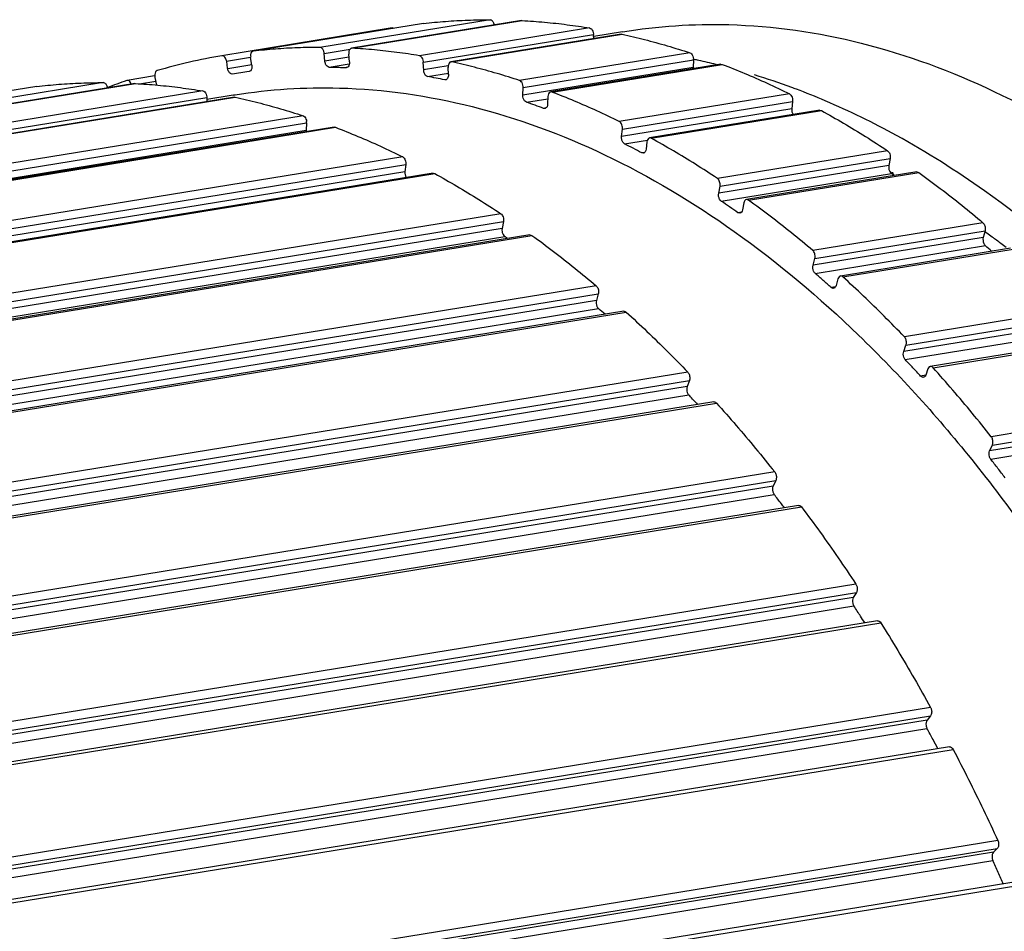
# Model space of a CAD drawing. Header units: millimetres. Extents: x -228268 to 1513407, y -439898 to -137408.
# Tile 42 of 125: x 198084 to 198859, y -288396 to -287678. Entities that reach past the tile are written whole.
import ezdxf

# ---------------------------------------------------------------- set-up
doc = ezdxf.new("R2010")
doc.units = ezdxf.units.MM

msp = doc.modelspace()

# ---------------------------------------------------------------- linework, layer by layer
at = {"color": 7, "lineweight": 25}
for p, q in [((198454.4453206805, -287678.3790172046), (198320.5491597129, -287700.1877791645)), ((198479.3085961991, -287679.0867035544), (198345.412435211, -287700.8954655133)), ((198345.7961802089, -287700.8751581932), (198479.6923411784, -287679.0663962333)), ((198479.2548922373, -287679.1086943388), (198479.646349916, -287679.0630414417)), ((198377.4117879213, -287684.9035212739), (198243.5156269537, -287706.7122832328)), ((198402.12555694, -287681.3657106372), (198268.147644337, -287703.1858278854)), ((198532.808641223, -287684.9237072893), (198398.9124802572, -287706.7324692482)), ((198402.0379211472, -287681.3829533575), (198402.12555694, -287681.3657106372)), ((198558.6983369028, -287687.8578066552), (198536.1826379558, -287691.5251225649)), ((198402.0043737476, -287711.9160827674), (198535.900534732, -287690.1073208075)), ((198557.6079955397, -287689.809569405), (198423.7118345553, -287711.6183313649)), ((198424.4016167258, -287711.6399349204), (198558.2977776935, -287689.8311729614)), ((198535.9793573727, -287693.3324024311), (198535.900534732, -287690.1073208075)), ((198557.5823956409, -287689.8263120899), (198558.2977776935, -287689.8311729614)), ((198268.2293959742, -287703.1744725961), (198268.1417681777, -287703.1916874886)), ((198323.9183200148, -287704.9118360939), (198344.2738693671, -287701.5963613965)), ((198345.7501901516, -287700.8718035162), (198345.358771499, -287700.9173632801)), ((198243.5170436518, -287706.7130290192), (198243.5011030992, -287706.7147112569)), ((198247.1106169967, -287710.9274538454), (198265.9553171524, -287707.8580635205)), ((198247.8791365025, -287716.6362188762), (198247.2810312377, -287711.2684788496)), ((198266.9987279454, -287714.2641447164), (198266.0583228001, -287708.2147966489)), ((198324.4651792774, -287710.9836523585), (198323.9183200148, -287704.9118360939)), ((198343.2268323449, -287707.9277886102), (198324.4651792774, -287710.9836523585)), ((198343.8103524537, -287711.5103440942), (198343.2634934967, -287705.4385314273)), ((198611.6286605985, -287704.4683144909), (198477.732499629, -287726.2770764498)), ((198480.5132508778, -287731.8634538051), (198614.4094118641, -287710.0546918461)), ((198614.4094118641, -287710.0546918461), (198614.1555817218, -287715.972345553)), ((198266.9204457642, -287713.9033880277), (198248.0510226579, -287716.9768051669)), ((198327.8118374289, -287715.7075665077), (198343.6839819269, -287713.1223406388)), ((198341.7505069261, -287716.0014656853), (198341.3002532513, -287716.0748021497)), ((198341.7522532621, -287716.0121874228), (198341.4035393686, -287716.0435328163)), ((198402.2961370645, -287718.2896625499), (198401.9052382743, -287711.9133836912)), ((198421.3939055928, -287714.8097028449), (198402.151695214, -287717.9438389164)), ((198421.6823864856, -287721.7041122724), (198421.5350651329, -287715.6763600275)), ((198424.4016167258, -287711.6399349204), (198423.6862964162, -287711.6349558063)), ((198614.1555817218, -287715.972345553), (198480.2594207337, -287737.781107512)), ((198636.0841385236, -287713.4281814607), (198502.187977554, -287735.2369434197)), ((198503.1844876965, -287735.3508615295), (198637.080648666, -287713.5420995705)), ((198636.0623881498, -287713.4392253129), (198637.080648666, -287713.5420995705)), ((198168.9408611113, -287726.1723521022), (198168.6124652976, -287726.2417551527)), ((198190.5480822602, -287722.6403240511), (198168.9185555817, -287726.1633018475)), ((198178.7037246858, -287728.873999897), (198191.5677537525, -287726.7787303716)), ((198190.7654292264, -287723.9747384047), (198192.0890772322, -287729.9353429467)), ((198264.9132665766, -287719.289494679), (198264.849809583, -287719.3017766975)), ((198405.2208393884, -287723.1235378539), (198421.6417707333, -287720.4489265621)), ((198419.5129323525, -287725.6355544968), (198418.8386076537, -287725.7453872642)), ((198419.5308350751, -287725.7454693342), (198418.8386076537, -287725.7453872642)), ((198097.8161001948, -287730.9310787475), (197289.3550354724, -287862.6097789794)), ((198150.135863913, -287727.9443852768), (197341.7565508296, -287859.6117302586)), ((198174.9991394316, -287728.6520716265), (197366.6198263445, -287860.3194165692)), ((197367.0035713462, -287860.2991092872), (198175.3828844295, -287728.6317643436)), ((198228.4991844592, -287734.4890753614), (197420.1198713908, -287866.1564203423)), ((198097.728464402, -287730.9483214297), (198097.8161001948, -287730.9310787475)), ((198174.9454354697, -287728.6740624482), (198175.3368931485, -287728.628409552)), ((198480.2594207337, -287737.781107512), (198480.5132508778, -287731.8634538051)), ((197423.2117648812, -287871.3400338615), (198231.5910779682, -287739.6726889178)), ((198253.2985387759, -287739.3749375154), (197444.9192256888, -287871.042282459)), ((197445.6090078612, -287871.0638860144), (198253.988320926, -287739.3965410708)), ((198252.3879412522, -287737.7490840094), (198231.7271842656, -287741.1142703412)), ((198252.3595282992, -287737.7586039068), (198253.174673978, -287737.6268409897)), ((198253.174673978, -287737.6268409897), (198253.8501778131, -287737.5188404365)), ((198253.2729388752, -287739.3916801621), (198253.988320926, -287739.3965410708)), ((198483.0174247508, -287743.3598413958), (198499.938800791, -287740.6037186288)), ((198500.0154777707, -287738.8161145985), (198499.7616477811, -287744.7337642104)), ((198503.1844876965, -287735.3508615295), (198502.1662985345, -287735.2478859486)), ((198690.0418099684, -287736.7987038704), (198556.1456490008, -287758.6074658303)), ((198497.5703535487, -287748.0520292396), (198496.6153463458, -287748.2075790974)), ((198497.6110184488, -287748.3016937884), (198496.6153463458, -287748.2075790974)), ((198691.8287522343, -287748.4693550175), (198557.9325912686, -287770.2781169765)), ((198558.5847915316, -287764.5354014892), (198692.4809524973, -287742.7266395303)), ((198713.8772239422, -287749.6837691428), (198579.9810629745, -287771.4925311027)), ((198581.281631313, -287771.7481560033), (198715.1777923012, -287749.9393940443)), ((198692.4809524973, -287742.7266395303), (198691.8287522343, -287748.4693550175)), ((198713.8659486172, -287749.6880762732), (198715.1777923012, -287749.9393940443)), ((198307.3192038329, -287754.0336826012), (197498.9398907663, -287885.7010275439)), ((198309.8461249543, -287765.5377136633), (197501.4668118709, -287897.205058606)), ((197501.7206420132, -287891.2874048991), (198310.0999550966, -287759.6200599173)), ((198331.7746817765, -287762.9935495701), (197523.3953686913, -287894.6608945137)), ((197524.3918788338, -287894.7748126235), (198332.7711919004, -287763.1074676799)), ((198310.0999550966, -287759.6200599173), (198309.8461249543, -287765.5377136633)), ((198331.7529313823, -287763.0045934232), (198332.7711919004, -287763.1074676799)), ((198557.9325912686, -287770.2781169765), (198558.5847915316, -287764.5354014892)), ((198560.3492378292, -287776.194764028), (198578.2739364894, -287773.2752218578)), ((198581.281631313, -287771.7481560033), (198579.9698467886, -287771.4967820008)), ((198577.8448833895, -287774.6042710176), (198577.1926836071, -287780.346982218)), ((198385.7323532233, -287786.3640719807), (197577.3530401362, -287918.0314169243)), ((198575.9437489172, -287782.8625778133), (198573.7783310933, -287783.215277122)), ((198575.0682933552, -287783.4541636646), (198573.7783310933, -287783.215277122)), ((198767.1889783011, -287781.5606567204), (198633.2928173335, -287803.3694186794)), ((198635.3636273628, -287809.5739649), (198769.259788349, -287787.7652029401)), ((198769.259788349, -287787.7652029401), (198768.2163642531, -287793.2700612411)), ((197579.7921826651, -287923.9593525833), (198388.1714957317, -287792.2920076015)), ((198388.1714957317, -287792.2920076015), (198387.5192954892, -287798.0347230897)), ((198768.2163642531, -287793.2700612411), (198634.3202032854, -287815.0788232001)), ((198387.5192954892, -287798.0347230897), (197579.1399824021, -287929.7020680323)), ((198409.5677671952, -287799.2491372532), (197601.1884541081, -287930.9164821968)), ((197602.4890224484, -287931.1721070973), (198410.8683355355, -287799.5047621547)), ((198409.5564918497, -287799.2534443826), (198410.8683355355, -287799.5047621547)), ((198636.3690151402, -287821.2685593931), (198770.2651761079, -287799.4597974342)), ((198790.1349342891, -287798.1791084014), (198656.2387733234, -287819.9878703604)), ((198657.8373987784, -287820.4330417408), (198791.7335597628, -287798.6242797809)), ((198790.1370777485, -287798.1788915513), (198791.7335597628, -287798.6242797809)), ((198634.3202032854, -287815.0788232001), (198635.3636273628, -287809.5739649)), ((198654.1705665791, -287822.6487264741), (198653.1271433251, -287828.1535803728)), ((198657.8373987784, -287820.4330417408), (198656.2409460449, -287819.9876577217)), ((198462.8795215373, -287831.1260247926), (197654.5002084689, -287962.7933697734)), ((198652.3804609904, -287829.9128577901), (198649.4821480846, -287830.3849296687)), ((198651.0572844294, -287830.8145825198), (198649.4821480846, -287830.3849296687)), ((198463.9069075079, -287842.8354293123), (197655.5275944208, -287974.5027742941)), ((197656.5710184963, -287968.997915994), (198464.9503315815, -287837.3305710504)), ((198464.9503315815, -287837.3305710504), (198463.9069075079, -287842.8354293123)), ((198842.2249249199, -287838.263751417), (198708.3287639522, -287860.0725134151)), ((197657.5764062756, -287980.6925104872), (198465.9557193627, -287849.0251655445)), ((198485.8254775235, -287847.7444764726), (197677.4461644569, -287979.4118214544)), ((197679.0447899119, -287979.8569928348), (198487.424102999, -287848.1896478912)), ((198485.8276209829, -287847.7442596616), (198487.424102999, -287848.1896478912)), ((198842.4814991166, -287849.8836183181), (198708.585338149, -287871.6923803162)), ((198710.0085532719, -287866.4856919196), (198843.9047142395, -287844.6769299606)), ((198843.9047142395, -287844.6769299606), (198842.4814991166, -287849.8836183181)), ((198710.2438680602, -287878.087389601), (198844.1400290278, -287856.2786276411)), ((198864.0217739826, -287858.3828738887), (198730.1256130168, -287880.1916358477)), ((198732.0130289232, -287880.8721167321), (198865.9091899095, -287859.0633547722)), ((198708.585338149, -287871.6923803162), (198710.0085532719, -287866.4856919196)), ((198537.9154681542, -287887.8291195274), (197729.5361550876, -288019.4964644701)), ((198726.1674052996, -287888.6671189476), (198722.8973704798, -287889.19973624)), ((198728.1562870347, -287882.4230956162), (198726.7330730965, -287887.6297796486)), ((197731.2159443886, -288025.9096430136), (198539.5952574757, -287894.2422980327)), ((198539.5952574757, -287894.2422980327), (198538.1720423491, -287899.4489864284)), ((198538.1720423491, -287899.4489864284), (197729.7927292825, -288031.1163313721)), ((197731.4512591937, -288037.5113406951), (198539.8305722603, -287905.8439957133)), ((198559.7123172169, -287907.9482419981), (197751.3330041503, -288039.6155869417)), ((197753.2204200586, -288040.2960678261), (198561.5997331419, -287908.6287228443)), ((198914.327540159, -287906.2867368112), (198780.4313791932, -287928.0954987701)), ((198781.7017436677, -287934.6470454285), (198915.5979046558, -287912.8382834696)), ((198913.810492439, -287917.6897563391), (198779.9143314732, -287939.498518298)), ((198781.1644082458, -287946.0287356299), (198915.0605692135, -287924.2199736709)), ((198779.9143314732, -287939.498518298), (198781.7017436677, -287934.6470454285)), ((198934.7282232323, -287929.6354602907), (198800.8320622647, -287951.4442222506)), ((198802.9958379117, -287952.4031974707), (198936.8919988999, -287930.5944355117)), ((198610.018083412, -287955.8521048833), (197801.6387703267, -288087.519449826)), ((198797.242491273, -287958.3600756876), (198793.2196457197, -287959.0153094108)), ((198798.9914415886, -287953.2724777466), (198797.2040309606, -287958.1239463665)), ((197802.9091348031, -288094.0709965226), (198611.2884478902, -287962.4036515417)), ((198611.2884478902, -287962.4036515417), (198609.5010356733, -287967.2551244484)), ((198609.5010356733, -287967.2551244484), (197801.1217226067, -288098.9224693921)), ((197802.3717993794, -288105.4526867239), (198610.7511124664, -287973.785341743)), ((198630.4187664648, -287979.200828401), (197822.0394534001, -288110.8681733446)), ((197824.2032290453, -288111.8271485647), (198632.5825421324, -287980.1598035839)), ((198616.7932973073, -287980.2390926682), (198617.7440574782, -287981.2646795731)), ((198982.7068526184, -287984.8843384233), (198848.810691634, -288006.6931003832)), ((198981.4218488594, -287995.9455769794), (198847.5256878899, -288017.7543389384)), ((198849.6577129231, -288013.3112350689), (198983.5538738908, -287991.50247311)), ((198848.3536154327, -288024.3482178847), (198982.2497764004, -288002.5394559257)), ((198847.5256878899, -288017.7543389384), (198849.6577129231, -288013.3112350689)), ((198678.3973958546, -288034.4497064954), (197870.0180827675, -288166.1170514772)), ((197870.8651040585, -288172.7351861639), (198679.244417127, -288041.0678411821)), ((198679.244417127, -288041.0678411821), (198677.1123921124, -288045.5109450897)), ((198677.1123921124, -288045.5109450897), (197868.7330790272, -288177.1782900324)), ((197869.5610065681, -288183.7721689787), (198677.9403196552, -288052.104824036)), ((198697.1701505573, -288060.7215771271), (197888.7908374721, -288192.3889220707)), ((197891.2155142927, -288193.6665252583), (198699.5948273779, -288061.9991803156)), ((198742.3042274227, -288122.7607923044), (197933.9249143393, -288254.4281372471)), ((197934.3393122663, -288261.0403503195), (198742.7186253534, -288129.3730053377)), ((198742.7186253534, -288129.3730053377), (198740.2653474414, -288133.3590612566)), ((198740.2653474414, -288133.3590612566), (197931.8860343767, -288265.0264062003)), ((197932.2827417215, -288271.6117028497), (198740.6620548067, -288139.9443578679)), ((198759.2351273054, -288151.6173295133), (197950.8558142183, -288283.2846744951)), ((197953.5230751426, -288284.917548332), (198761.902388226, -288153.2502033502)), ((198801.0384014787, -288219.8178072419), (197992.6590883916, -288351.4851521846)), ((198798.2679847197, -288229.8369905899), (197989.8886716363, -288361.5043355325)), ((197992.6363227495, -288358.018998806), (198801.0156358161, -288226.3516538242)), ((198801.0156358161, -288226.3516538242), (198798.2679847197, -288229.8369905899)), ((197989.8498124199, -288368.0088999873), (198798.2291254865, -288236.3415550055)), ((198815.9336998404, -288250.8922123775), (198007.5543867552, -288382.5595573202)), ((198010.4432569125, -288384.5804520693), (198818.8225699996, -288252.9131071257)), ((198045.1174212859, -288462.6086129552), (198853.4967343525, -288330.9412680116)), ((198853.9564141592, -288324.5573740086), (198045.5771010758, -288456.2247189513)), ((198853.4967343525, -288330.9412680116), (198850.4848149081, -288333.8877007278)), ((198850.4848149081, -288333.8877007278), (198042.1055018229, -288465.5550456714)), ((198041.6315017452, -288471.9076125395), (198850.0108148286, -288340.2402675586)), ((198866.6446667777, -288357.4585490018), (198058.2653537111, -288489.1258939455)), ((198061.352430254, -288491.5633085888), (198869.7317433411, -288359.8959636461))]:
    msp.add_line(p, q, dxfattribs=at)
for centre, radius, start, end in [((198320.3891361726, -288154.6600365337), 454.4966114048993, 99.7396813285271, 106.3362536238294), ((198607.0971274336, -287709.7511725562), 7.318580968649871, 357.6231236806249, 5.176995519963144), ((198514.7290147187, -288199.4092757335), 499.8598287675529, 78.007900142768, 78.4103415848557), ((198513.7228653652, -288204.0666394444), 504.62460615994, 76.40936301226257, 78.00602684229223), ((198428.0254619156, -287715.8408614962), 6.603933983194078, 158.475799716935, 181.4605197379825), ((198621.4007332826, -287716.2767424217), 7.251543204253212, 177.5941974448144, 185.6361494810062), ((198324.6586704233, -288168.066834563), 468.5721064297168, 109.4524812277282, 111.4581933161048), ((198321.4738685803, -288161.9078127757), 446.2133612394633, 98.14738815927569, 99.00418510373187), ((198321.5065143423, -288162.1357823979), 446.4436565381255, 97.29088040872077, 98.14738923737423), ((198317.8210139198, -288213.6574042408), 498.2591720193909, 79.10129166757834, 79.89746015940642), ((198316.9689280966, -288218.1006743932), 502.783408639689, 78.31028833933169, 79.10167771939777), ((198501.5580797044, -288246.5533743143), 548.8323201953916, 69.70939480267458, 72.9381910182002), ((198473.200966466, -287731.5599345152), 7.318580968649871, 357.6231236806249, 5.176995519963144), ((198495.8305221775, -288262.4478960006), 565.7267505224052, 69.33256662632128, 69.72355278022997), ((198490.8174998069, -288275.4999314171), 579.7081371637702, 66.91678229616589, 69.32428592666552), ((198473.8887897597, -288314.2881592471), 622.0281464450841, 61.1306737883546, 66.88309485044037), ((198301.3612754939, -288274.3296233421), 561.1843408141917, 70.37756335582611, 71.11308262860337), ((198299.1229956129, -288280.621731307), 567.8627051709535, 69.64829617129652, 70.3780401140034), ((198317.0912765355, -287765.8421104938), 7.251543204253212, 177.5941974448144, 185.6361494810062), ((198302.7876706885, -287759.3165406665), 7.318580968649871, 357.6231236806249, 5.176995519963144), ((198266.6261680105, -288354.3313429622), 648.4713900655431, 62.39913207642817, 63.06709195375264), ((198262.567850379, -288362.1062175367), 657.2417184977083, 61.73762425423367, 62.39962943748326), ((198344.9171937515, -288425.1870831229), 756.6079183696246, 55.58139590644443, 55.79347625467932), ((198460.8344581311, -288361.86144854), 642.7372896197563, 61.05944323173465, 61.18440420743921), ((198209.7305886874, -288448.8863459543), 758.8968511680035, 55.19165464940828, 55.79314254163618), ((198203.6310117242, -288457.6708200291), 769.5913299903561, 54.59622182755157, 55.19212466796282), ((198040.6077365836, -288474.7524517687), 756.6079190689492, 55.58139590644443, 55.79347625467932), ((198399.2154490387, -288458.1311368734), 757.1106280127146, 53.89792095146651, 54.03016147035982), ((198396.6187737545, -288461.6858972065), 761.5127901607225, 53.49635665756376, 53.89765968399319), ((198391.4336515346, -288468.6823248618), 770.2211457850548, 52.86856326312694, 53.49591747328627), ((198261.4266137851, -288532.5309303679), 892.6769793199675, 48.80883700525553, 49.25126638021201), ((198386.1024108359, -288475.7336028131), 779.0609767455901, 52.48412088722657, 52.86901384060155), ((198127.1094960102, -288554.824205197), 893.3188152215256, 48.71017458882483, 49.25109648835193), ((198120.0926999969, -288562.8015239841), 903.9429798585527, 48.17262284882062, 48.70964765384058), ((197957.1171570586, -288582.0962984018), 892.6769792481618, 48.80883700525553, 49.25126638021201), ((198027.1116179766, -288658.0490962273), 1037.096235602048, 42.86935468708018, 43.35777531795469), ((198017.2344532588, -288667.2265744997), 1050.578985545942, 42.38547802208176, 42.86971012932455), ((197855.6075645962, -288686.8268989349), 1038.590415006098, 42.86970608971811, 43.35742400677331), ((197907.1356067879, -288760.2286620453), 1194.743221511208, 37.57522294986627, 38.01966375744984), ((197895.9928235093, -288768.8099089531), 1208.807341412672, 37.13453115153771, 37.57551696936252), ((197735.4883850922, -288788.9423103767), 1196.304785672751, 37.57551313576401, 38.01937366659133), ((197727.7285967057, -288794.9178540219), 1206.098732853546, 37.38942065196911, 37.57570076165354), ((197604.3478918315, -288881.8342624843), 1357.059511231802, 32.73209204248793, 33.14017984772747), ((197595.3388671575, -288887.627981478), 1367.77070541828, 32.4741533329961, 32.73219419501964), ((197470.5838083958, -288961.1396836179), 1512.605177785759, 28.25172175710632, 28.63134151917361), ((197459.7668123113, -288966.949062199), 1524.883463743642, 27.9442264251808, 28.25161528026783), ((197340.6451772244, -289025.3368885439), 1657.571155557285, 24.05622892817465, 24.41454958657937), ((197327.1728053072, -289031.326849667), 1672.315110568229, 23.69948914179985, 24.05547272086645)]:
    msp.add_arc(centre, radius, start, end, dxfattribs=at)
for points, start_tangent, end_tangent in [([(198402.12555694, -287681.3657106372), (198419.4822730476, -287679.7054085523), (198436.9254554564, -287678.7096578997), (198454.4909305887, -287678.3781564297)], (0.9934418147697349, 0.1143387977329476), (0.9999999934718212, -0.0001142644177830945)), ([(198454.4909305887, -287678.3781564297), (198456.0063848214, -287679.0460985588), (198457.2126909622, -287680.7619860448), (198457.7517124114, -287682.5981150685)], (0.9999999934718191, -0.0001142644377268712), (0.1567893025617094, -0.9876320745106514)), ([(198479.646349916, -287679.0630414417), (198497.3580442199, -287680.3550043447), (198515.0667883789, -287682.3078064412), (198532.808641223, -287684.9237072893)], (0.9985340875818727, -0.05412648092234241), (0.9865035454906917, -0.1637398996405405)), ([(198377.413051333, -287684.9033273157), (198378.6075326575, -287685.112148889)], (0.9873314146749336, 0.1586716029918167), (0.9028980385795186, -0.4298547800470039)), ([(198532.808641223, -287684.9237072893), (198534.2210641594, -287685.7115655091), (198535.3237034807, -287687.4021586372), (198535.8727070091, -287689.6222835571)], (0.986503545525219, -0.1637398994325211), (0.08970210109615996, -0.9959686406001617)), ([(198558.6699239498, -287687.8673265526), (198642.3309503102, -287682.2805058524), (198746.5604184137, -287696.8899848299), (198850.7740617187, -287734.7937128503), (198952.834153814, -287795.1915190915), (199050.6453428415, -287876.8026217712), (199142.3575054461, -287978.0812602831), (199226.0981882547, -288097.0136843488), (199300.1518293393, -288231.2278005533), (199362.8503164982, -288377.6594487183), (199413.2026185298, -288534.1043754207), (199449.986247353, -288697.1373534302), (199472.3508961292, -288863.1261679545)], (0.9870358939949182, 0.1604996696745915), (0.08970210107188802, -0.9959686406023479)), ([(198535.8727070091, -287689.6222835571), (198535.8948173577, -287689.9460667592), (198535.8924582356, -287690.1099708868)], (0.08970210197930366, -0.9959686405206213), (-0.05864285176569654, -0.9982790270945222)), ([(198558.2977776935, -287689.8311729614), (198576.0789184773, -287694.0545729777), (198593.8592036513, -287698.9345325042), (198611.6286605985, -287704.4683144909)], (0.9768390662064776, -0.2139753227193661), (0.9496501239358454, -0.3133123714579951)), ([(198268.1410002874, -287703.1873017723), (198266.8763059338, -287703.9794880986), (198266.0858793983, -287705.8140551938), (198266.1411731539, -287707.8751767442)], (-0.9850154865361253, -0.1724659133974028), (0.1536105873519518, -0.988131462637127)), ([(198320.594770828, -287700.1869183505), (198303.0292944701, -287700.5184198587), (198285.5861120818, -287701.5141705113), (198268.2293959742, -287703.1744725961)], (-0.9999999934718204, 0.0001142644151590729), (-0.9934418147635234, -0.114338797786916)), ([(198323.9183200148, -287704.9118360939), (198323.3168944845, -287702.5715607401), (198322.1107687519, -287700.8553416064), (198320.594770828, -287700.1869183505)], (-0.08970210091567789, 0.9959686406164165), (-0.999999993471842, 0.0001142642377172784)), ([(198343.4455044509, -287703.1187831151), (198343.2634934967, -287705.4385314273)], (-0.2575983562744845, -0.9662520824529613), (0.08970210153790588, -0.9959686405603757)), ([(198345.3561032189, -287700.9050334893), (198344.3478979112, -287701.4603070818), (198343.4455044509, -287703.1187831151)], (-0.9773753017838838, -0.2115124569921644), (-0.2575983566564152, -0.96625208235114)), ([(198398.9124802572, -287706.7324692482), (198381.1706274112, -287704.1165684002), (198363.4618832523, -287702.1637663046), (198345.7501901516, -287700.8718035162)], (-0.9865035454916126, 0.1637398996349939), (-0.9985340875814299, 0.05412648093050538)), ([(198247.2810312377, -287711.2684788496), (198246.354519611, -287708.6397477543), (198245.0406996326, -287707.1060753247), (198243.5168925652, -287706.7120889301)], (-0.1536105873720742, 0.9881314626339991), (-0.9873317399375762, -0.1586695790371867)), ([(198327.7023652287, -287715.6705045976), (198326.273275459, -287715.0406279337), (198325.0669693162, -287713.3247404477), (198324.4651792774, -287710.9836523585)], (-0.9999210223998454, 0.01256777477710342), (-0.08970210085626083, 0.9959686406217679)), ([(198401.9765460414, -287711.431045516), (198401.427839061, -287709.2116189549), (198400.3253524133, -287707.5207727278), (198398.9124802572, -287706.7324692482)], (-0.08970210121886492, 0.9959686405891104), (-0.9865035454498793, 0.1637398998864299)), ([(198611.6286605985, -287704.4683144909), (198612.915370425, -287705.3716310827), (198613.897046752, -287707.0172369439), (198614.3858537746, -287709.090797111)], (0.9496501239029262, -0.3133123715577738), (0.08970210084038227, -0.9959686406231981)), ([(198192.5511021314, -287718.5126863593), (198191.282073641, -287719.5538820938), (198190.6319288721, -287721.5419830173), (198190.7654292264, -287723.9747384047)], (-0.9596621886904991, -0.281155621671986), (0.2167851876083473, -0.9762193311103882)), ([(198251.6385281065, -287721.193178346), (198250.1069622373, -287720.7886289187), (198248.8021523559, -287719.2553735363), (198247.8791365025, -287716.6362188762)], (-0.9876768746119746, -0.1565068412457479), (-0.1536105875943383, 0.9881314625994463)), ([(198267.0583481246, -287714.7500475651), (198266.9103530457, -287716.939847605), (198266.1163898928, -287718.5765106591), (198264.9137327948, -287719.2922222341)], (0.0897021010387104, -0.9959686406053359), (-0.9857033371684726, -0.168490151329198)), ([(198266.899592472, -287714.2614456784), (198267.0419820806, -287714.5879128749), (198267.0087234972, -287714.7212652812)], (0.1536105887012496, -0.9881314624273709), (-0.5017179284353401, -0.8650312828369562)), ([(198327.7023652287, -287715.6705045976), (198330.056794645, -287715.7346063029), (198332.304870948, -287715.7958124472), (198334.5529682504, -287715.8570191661)], (0.9999210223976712, -0.01256777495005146), (0.9996295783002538, -0.02721591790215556)), ([(198334.5529682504, -287715.8570191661), (198336.8010655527, -287715.9182258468), (198339.0491418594, -287715.9794319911), (198341.4035393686, -287716.0435328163)], (0.9996295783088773, -0.02721591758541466), (0.9991256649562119, -0.04180796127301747)), ([(198343.8103524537, -287711.5103440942), (198343.6285610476, -287713.8292955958), (198342.7264087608, -287715.4881147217), (198341.7526153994, -287716.0139451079)], (0.08970210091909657, -0.9959686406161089), (-0.9794266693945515, -0.2018003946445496)), ([(198401.9052382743, -287711.9133836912), (198401.9893767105, -287711.5930839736), (198401.9308929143, -287711.4730520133)], (-0.02443321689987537, 0.9997014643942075), (-0.6771057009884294, 0.7358857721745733)), ([(198405.2208393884, -287723.1235378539), (198403.7250721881, -287722.2303592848), (198402.6087580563, -287720.3467176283), (198402.2961370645, -287718.2896625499)], (-0.9844966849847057, 0.1754031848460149), (-0.02443321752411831, 0.9997014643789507)), ([(198423.6868169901, -287711.6376745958), (198422.9256363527, -287711.9488145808), (198421.8820685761, -287713.4179165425)], (-0.9821588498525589, -0.1880531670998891), (-0.3666205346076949, -0.9303705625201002)), ([(198477.732499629, -287726.2770764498), (198459.963042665, -287720.7432944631), (198442.1827575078, -287715.8633349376), (198424.4016167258, -287711.6399349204)], (-0.9496501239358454, 0.3133123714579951), (-0.9768390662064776, 0.2139753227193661)), ([(198637.080648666, -287713.5420995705), (198654.7824132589, -287720.6540190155), (198672.4394348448, -287728.4076700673), (198690.0418099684, -287736.7987038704)], (0.9338040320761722, -0.357784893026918), (0.8960062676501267, -0.4440414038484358)), ([(198170.1437825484, -287726.3793005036), (198168.9399470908, -287726.1651349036)], (-0.9041181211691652, 0.4272826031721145), (-0.9920756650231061, -0.1256418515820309)), ([(198171.53071288, -287727.7100637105), (198170.1437825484, -287726.3793005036)], (-0.53822148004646, 0.8428034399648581), (-0.9041181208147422, 0.4272826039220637)), ([(198421.7919011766, -287721.3706612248), (198421.3392939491, -287723.9521286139), (198420.3051590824, -287725.4220835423), (198419.5304375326, -287725.7434062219)], (0.02443321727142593, -0.999701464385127), (-0.9819365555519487, -0.1892104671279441)), ([(198480.489692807, -287730.89955907), (198480.0011135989, -287728.826572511), (198479.0195592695, -287727.1807878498), (198477.732499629, -287726.2770764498)], (-0.08970210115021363, 0.9959686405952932), (-0.9496501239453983, 0.3133123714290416)), ([(198097.8161001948, -287730.9310787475), (198115.1728162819, -287729.2707766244), (198132.6159986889, -287728.27502601), (198150.1814738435, -287727.9435245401)], (0.9934418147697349, 0.1143387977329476), (0.9999999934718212, -0.0001142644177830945)), ([(198150.1814738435, -287727.9435245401), (198151.6969280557, -287728.6114666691), (198152.9032341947, -287730.3273541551), (198153.4422556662, -287732.1634831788)], (0.9999999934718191, -0.0001142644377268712), (0.1567893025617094, -0.9876320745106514)), ([(198172.1956239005, -287729.0924705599), (198171.53071288, -287727.7100637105)], (-0.3271995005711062, 0.9449552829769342), (-0.538221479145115, 0.8428034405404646)), ([(198175.3368931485, -287728.628409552), (198193.0485874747, -287729.920372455), (198210.7573316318, -287731.8731745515), (198228.4991844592, -287734.4890753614)], (0.9985340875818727, -0.05412648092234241), (0.9865035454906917, -0.1637398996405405)), ([(198228.4991844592, -287734.4890753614), (198229.9116073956, -287735.2769336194), (198231.0142467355, -287736.9675267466), (198231.5632502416, -287739.1876516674)], (0.986503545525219, -0.1637398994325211), (0.08970210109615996, -0.9959686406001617)), ([(198253.8501778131, -287737.5188404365), (198336.0205546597, -287732.1717832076), (198440.2500227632, -287746.7812621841), (198544.4636660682, -287784.6849902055), (198646.5237581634, -287845.0827964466), (198744.3349471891, -287926.6938991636), (198836.0471097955, -288027.9725376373), (198919.7877926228, -288146.904961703), (198993.8414336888, -288281.1190779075), (199056.5399208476, -288427.5507260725), (199106.892222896, -288583.995652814), (199143.6758517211, -288747.0286308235), (199166.0405004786, -288913.0174453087)], (0.9875814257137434, 0.1571080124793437), (0.0897021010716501, -0.9959686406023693)), ([(198231.4919424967, -287739.6699898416), (198231.6887698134, -287742.8580023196), (198231.6916874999, -287742.894277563)], (0.02443321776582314, -0.9997014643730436), (0.0801682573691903, -0.9967813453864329)), ([(198231.5632502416, -287739.1876516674), (198231.5853606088, -287739.5114348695), (198231.5830014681, -287739.6753389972)], (0.08970210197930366, -0.9959686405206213), (-0.05864285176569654, -0.9982790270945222)), ([(198253.988320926, -287739.3965410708), (198271.7694617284, -287743.619941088), (198289.5497468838, -287748.4999006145), (198307.3192038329, -287754.0336826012)], (0.9768390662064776, -0.2139753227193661), (0.9496501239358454, -0.3133123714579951)), ([(198483.0174247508, -287743.3598413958), (198481.5642825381, -287742.2357082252), (198480.561114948, -287740.2069216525), (198480.2594207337, -287737.781107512)], (-0.9461621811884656, 0.3236929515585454), (0.04285430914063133, 0.9990813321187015)), ([(198500.5173712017, -287736.6663961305), (198500.0154777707, -287738.8161145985)], (-0.4395816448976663, -0.898202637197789), (-0.04285430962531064, -0.9990813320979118)), ([(198502.1674177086, -287735.2547913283), (198501.6710249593, -287735.405221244), (198500.5173712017, -287736.6663961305)], (-0.9871191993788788, -0.1599865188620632), (-0.4395816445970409, -0.8982026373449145)), ([(198556.1456490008, -287758.6074658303), (198538.5432738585, -287750.2164320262), (198520.8862522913, -287742.4627809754), (198503.1844876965, -287735.3508615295)], (-0.8960062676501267, 0.4440414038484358), (-0.9338040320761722, 0.357784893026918)), ([(198690.0418099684, -287736.7987038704), (198691.1975813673, -287737.7854196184), (198692.0620301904, -287739.3706060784), (198692.4937146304, -287741.295313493)], (0.8960062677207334, -0.4440414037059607), (0.08970210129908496, -0.995968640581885)), ([(198692.4937146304, -287741.295313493), (198692.5215423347, -287741.7803507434), (198692.5172727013, -287742.2592082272), (198692.4809524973, -287742.7266395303)], (0.08970210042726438, -0.9959686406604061), (-0.1128445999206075, -0.9936126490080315)), ([(198499.7616477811, -287744.7337642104), (198499.2644067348, -287746.873944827), (198498.1202364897, -287748.1375360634), (198497.6099140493, -287748.294953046)], (-0.04285430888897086, -0.9990813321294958), (-0.9868424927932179, -0.1616845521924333)), ([(198691.8287522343, -287748.4693550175), (198691.9715628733, -287750.8905985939), (198692.8503420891, -287753.0425184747), (198692.8942222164, -287753.1089598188)], (-0.1128445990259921, -0.9936126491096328), (0.5570536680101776, -0.8304764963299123)), ([(198715.1777923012, -287749.9393940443), (198732.6062364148, -287759.8619131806), (198749.9465403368, -287770.4043050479), (198767.1889783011, -287781.5606567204)], (0.8761606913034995, -0.4820191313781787), (0.8320259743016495, -0.554736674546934)), ([(198307.3192038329, -287754.0336826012), (198308.6059136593, -287754.9369991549), (198309.5875899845, -287756.5826050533), (198310.0763970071, -287758.6561651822)], (0.9496501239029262, -0.3133123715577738), (0.08970210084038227, -0.9959686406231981)), ([(198332.7711919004, -287763.1074676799), (198350.4729564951, -287770.2193871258), (198368.1299780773, -287777.9730381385), (198385.7323532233, -287786.3640719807)], (0.9338040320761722, -0.357784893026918), (0.8960062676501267, -0.4440414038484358)), ([(198558.5975536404, -287763.104075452), (198558.1660405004, -287761.1798301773), (198557.3016862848, -287759.5945212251), (198556.1456490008, -287758.6074658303)], (-0.08970210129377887, 0.9959686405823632), (-0.8960062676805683, 0.4440414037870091)), ([(198558.5847915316, -287764.5354014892), (198558.6211117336, -287764.0679701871), (198558.6253813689, -287763.5891127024), (198558.5975536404, -287763.104075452)], (0.1128445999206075, 0.9936126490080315), (-0.08970210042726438, 0.9959686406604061)), ([(198560.3492378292, -287776.194764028), (198558.9546415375, -287774.8519924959), (198558.0756114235, -287772.7002887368), (198557.9325912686, -287770.2781169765)], (-0.8915417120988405, 0.4529386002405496), (0.1128445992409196, 0.9936126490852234)), ([(198578.4961679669, -287772.5868303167), (198577.8448833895, -287774.6042710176)], (-0.539316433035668, -0.8421031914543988), (-0.1128445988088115, -0.9936126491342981)), ([(198579.9702169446, -287771.4993118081), (198579.747268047, -287771.5474002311), (198578.4961679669, -287772.5868303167)], (-0.9894639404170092, -0.1447795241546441), (-0.5393164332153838, -0.8421031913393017)), ([(198633.2928173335, -287803.3694186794), (198616.0503793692, -287792.2130670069), (198598.7100754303, -287781.6706751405), (198581.281631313, -287771.7481560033)], (-0.8320259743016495, 0.554736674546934), (-0.8761606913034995, 0.4820191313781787)), ([(199362.7994916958, -288880.9697004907), (199340.4971459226, -288715.327649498), (199303.8516960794, -288552.6833127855), (199253.675563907, -288396.5124802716), (199191.1144106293, -288250.1273169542), (199117.0750904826, -288115.7053426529), (199033.2548668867, -287996.4883279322), (198941.4654699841, -287895.0048305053), (198843.583848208, -287813.2491106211), (198774.21245536, -287769.5637235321)], (-0.08970210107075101, 0.9959686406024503), (-0.8762325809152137, 0.4818884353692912)), ([(198577.1926836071, -287780.346982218), (198576.5467419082, -287782.3558788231), (198575.3050720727, -287783.3992621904), (198575.067890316, -287783.4514132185)], (-0.1128445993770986, -0.9936126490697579), (-0.9894334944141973, -0.1449874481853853)), ([(198385.7323532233, -287786.3640719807), (198386.8881245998, -287787.3507877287), (198387.7525734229, -287788.9359741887), (198388.1842578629, -287790.8606816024)], (0.8960062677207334, -0.4440414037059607), (0.08970210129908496, -0.995968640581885)), ([(198767.1889783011, -287781.5606567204), (198768.2110676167, -287782.5990993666), (198768.9628334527, -287784.1092440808), (198769.3405232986, -287785.8829931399)], (0.8320259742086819, -0.5547366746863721), (0.08970210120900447, -0.9959686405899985)), ([(198769.3405232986, -287785.8829931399), (198769.3704991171, -287786.5285972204), (198769.3434117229, -287787.1600976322), (198769.259788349, -287787.7652029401)], (0.0897021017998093, -0.9959686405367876), (-0.186230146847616, -0.982506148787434)), ([(198388.1842578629, -287790.8606816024), (198388.2120855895, -287791.3457188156), (198388.2078159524, -287791.8245763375), (198388.1714957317, -287792.2920076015)], (0.08970210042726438, -0.9959686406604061), (-0.1128445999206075, -0.9936126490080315)), ([(198768.2163642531, -287793.2700612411), (198768.1989935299, -287795.6611102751), (198768.9439871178, -287797.912325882), (198770.2651761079, -287799.4597974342)], (-0.1862301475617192, -0.9825061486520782), (0.8270181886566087, -0.5621751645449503)), ([(198387.5192954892, -287798.0347230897), (198387.6621061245, -287800.4559667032), (198388.5408853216, -287802.6078865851), (198388.5847654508, -287802.6743279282)], (-0.1128445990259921, -0.9936126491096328), (0.5570536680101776, -0.8304764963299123)), ([(198410.8683355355, -287799.5047621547), (198428.2967796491, -287809.4272812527), (198445.6370835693, -287819.9696731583), (198462.8795215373, -287831.1260247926)], (0.8761606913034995, -0.4820191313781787), (0.8320259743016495, -0.554736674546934)), ([(198635.4443623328, -287807.6917550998), (198635.0667980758, -287805.9183701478), (198634.3151032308, -287804.4081445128), (198633.2928173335, -287803.3694186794)], (-0.0897021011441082, 0.9959686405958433), (-0.8320259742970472, 0.5547366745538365)), ([(198791.7335597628, -287798.6242797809), (198808.6977336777, -287811.2486853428), (198825.5313359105, -287824.4643133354), (198842.2669476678, -287838.298488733)], (0.8100094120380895, -0.5864168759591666), (0.7628127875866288, -0.6466194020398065)), ([(198635.3636273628, -287809.5739649), (198635.4472507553, -287808.9688595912), (198635.4743381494, -287808.3373591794), (198635.4443623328, -287807.6917550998)], (0.186230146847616, 0.982506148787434), (-0.0897021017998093, 0.9959686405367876)), ([(198636.3690151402, -287821.2685593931), (198635.0482442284, -287819.721861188), (198634.30298244, -287817.4708148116), (198634.3202032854, -287815.0788232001)], (-0.8270181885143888, 0.5621751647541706), (0.1862301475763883, 0.9825061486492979)), ([(198654.9641066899, -287820.7856670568), (198654.1705665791, -287822.6487264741)], (-0.6418799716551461, -0.7668051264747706), (-0.1862301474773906, -0.9825061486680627)), ([(198656.2410040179, -287819.9880021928), (198654.9641066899, -287820.7856670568)], (-0.9861282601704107, -0.1659851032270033), (-0.6418799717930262, -0.7668051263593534)), ([(198708.3707866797, -287860.107250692), (198691.6351749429, -287846.2730752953), (198674.8015726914, -287833.0574473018), (198657.8373987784, -287820.4330417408)], (-0.7628127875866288, 0.6466194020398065), (-0.8100094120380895, 0.5864168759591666)), ([(198462.8795215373, -287831.1260247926), (198463.9016108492, -287832.1644674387), (198464.6533766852, -287833.674612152), (198465.0310665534, -287835.448361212)], (0.8320259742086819, -0.5547366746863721), (0.08970210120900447, -0.9959686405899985)), ([(198653.1271433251, -287828.1535803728), (198652.3395780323, -287830.0091831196), (198651.0572461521, -287830.8143526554)], (-0.1862301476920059, -0.9825061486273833), (-0.9864125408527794, -0.1642872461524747)), ([(198463.9069075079, -287842.8354293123), (198463.8895367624, -287845.2264783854), (198464.6345303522, -287847.4776939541), (198465.9557193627, -287849.0251655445)], (-0.1862301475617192, -0.9825061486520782), (0.8270181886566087, -0.5621751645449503)), ([(198465.0310665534, -287835.448361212), (198465.06104237, -287836.0939652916), (198465.033954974, -287836.7254657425), (198464.9503315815, -287837.3305710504)], (0.0897021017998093, -0.9959686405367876), (-0.186230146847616, -0.982506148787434)), ([(198842.2669476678, -287838.298488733), (198843.1364585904, -287839.3613673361), (198843.7662989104, -287840.772283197), (198844.0843299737, -287842.3653238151)], (0.7628127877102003, -0.6466194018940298), (0.08970210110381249, -0.9959686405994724)), ([(198844.0843299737, -287842.3653238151), (198844.1128819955, -287843.1706119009), (198844.05239748, -287843.9490312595), (198843.9047142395, -287844.6769299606)], (0.08970210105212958, -0.995968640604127), (-0.2636707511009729, -0.9646127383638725)), ([(198487.424102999, -287848.1896478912), (198504.3882769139, -287860.814053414), (198521.2218791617, -287874.0296814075), (198537.9574909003, -287887.8638568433)], (0.8100094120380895, -0.5864168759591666), (0.7628127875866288, -0.6466194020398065)), ([(198842.4814991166, -287849.8836183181), (198842.302811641, -287852.203932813), (198842.8961504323, -287854.5194601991), (198844.1152731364, -287856.2572290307)], (-0.2636707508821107, -0.9646127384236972), (0.7575741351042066, -0.6527491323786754)), ([(198710.1881690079, -287864.174085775), (198709.8701379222, -287862.5810451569), (198709.2402976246, -287861.1701292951), (198708.3707866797, -287860.107250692)], (-0.08970210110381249, 0.9959686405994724), (-0.762812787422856, 0.6466194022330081)), ([(198710.0085532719, -287866.4856919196), (198710.1562365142, -287865.7577932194), (198710.2167210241, -287864.9793738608), (198710.1881690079, -287864.174085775)], (0.2636707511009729, 0.9646127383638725), (-0.08970210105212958, 0.995968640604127)), ([(198710.2191122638, -287878.065991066), (198709.000351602, -287876.3290372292), (198708.4067359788, -287874.0136254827), (198708.585338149, -287871.6923803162)], (-0.7575741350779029, 0.6527491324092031), (0.2636707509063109, 0.9646127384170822)), ([(198729.0701740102, -287880.7475799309), (198728.1562870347, -287882.4230956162)], (-0.7354715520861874, -0.6775556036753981), (-0.2636707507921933, -0.9646127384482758)), ([(198730.1326962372, -287880.1992431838), (198729.0701740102, -287880.7475799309)], (-0.982930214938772, -0.1839787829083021), (-0.7354715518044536, -0.6775556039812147)), ([(198731.9705576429, -287880.8325769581), (198730.4547325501, -287880.1694071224), (198730.1326962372, -287880.1992431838)], (-0.7399199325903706, 0.6726949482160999), (-0.9829302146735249, -0.1839787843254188)), ([(198780.4313791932, -287928.0954987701), (198764.4695376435, -287911.8041638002), (198748.327069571, -287896.0600929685), (198731.9705576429, -287880.8325769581)], (-0.6918297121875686, 0.7220606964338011), (-0.7399199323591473, 0.6726949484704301)), ([(198537.9574909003, -287887.8638568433), (198538.8270018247, -287888.9267354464), (198539.4568421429, -287890.3376513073), (198539.7748732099, -287891.9306918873)], (0.7628127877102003, -0.6466194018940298), (0.08970210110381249, -0.9959686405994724)), ([(198724.7565764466, -287889.85399707), (198724.4352088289, -287889.8834816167), (198722.9219755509, -287889.221686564)], (-0.9830099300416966, -0.1835523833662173), (-0.7451817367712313, 0.6668614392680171)), ([(198726.7330730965, -287887.6297796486), (198725.8196487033, -287889.3048458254), (198724.7565764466, -287889.85399707)], (-0.2636707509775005, -0.964612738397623), (-0.9830099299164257, -0.1835523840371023)), ([(197273.5669194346, -287897.1825550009), (197357.227945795, -287891.5957343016), (197461.4574138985, -287906.2052132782), (197565.6710572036, -287944.1089412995), (197667.7311492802, -288004.5067475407), (197765.5423383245, -288086.1178502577), (197857.254500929, -288187.3964887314), (197940.9951837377, -288306.328912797), (198015.0488248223, -288440.5430290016), (198077.747311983, -288586.9746771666), (198128.0996140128, -288743.4196039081), (198164.8832428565, -288906.4525819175), (198187.247891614, -289072.4413964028)], (0.9870358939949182, 0.1604996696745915), (0.08970210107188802, -0.9959686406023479)), ([(198539.7748732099, -287891.9306918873), (198539.8034252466, -287892.7359800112), (198539.7429407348, -287893.5143993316), (198539.5952574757, -287894.2422980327)], (0.08970210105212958, -0.995968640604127), (-0.2636707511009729, -0.9646127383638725)), ([(198124.7185511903, -289082.6260610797), (198102.4162054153, -288916.984010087), (198065.770755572, -288754.3396734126), (198015.5946233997, -288598.1688408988), (197953.03347012, -288451.7836775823), (197878.9941499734, -288317.3617032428), (197795.1739263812, -288198.1446885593), (197703.3845294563, -288096.6611910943), (197605.5029076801, -288014.9054712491), (197503.33168729, -287954.3841837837), (197398.9913609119, -287916.4058273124), (197294.7020933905, -287901.7804939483), (197211.0320966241, -287907.3680867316)], (-0.08970210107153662, 0.9959686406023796), (-0.9870337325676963, -0.1605129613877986)), ([(198538.1720423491, -287899.4489864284), (198537.9933548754, -287901.7693009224), (198538.5866936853, -287904.0848283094), (198539.8058163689, -287905.8225971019)], (-0.2636707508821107, -0.9646127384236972), (0.7575741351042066, -0.6527491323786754)), ([(198559.7193609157, -287907.9558334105), (198560.0408555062, -287907.9259998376), (198561.5572607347, -287908.5891820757)], (0.9829276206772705, 0.1839926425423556), (0.7399199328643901, -0.6726949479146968)), ([(198561.5572607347, -287908.5891820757), (198577.913773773, -287923.8166990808), (198594.0562418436, -287939.5607699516), (198610.018083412, -287955.8521048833)], (0.739919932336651, -0.6726949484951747), (0.6918297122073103, -0.7220606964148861)), ([(198782.0100647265, -287931.9322349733), (198781.7314301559, -287930.4681211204), (198781.1867916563, -287929.1444665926), (198780.4313791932, -287928.0954987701)], (-0.08970210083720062, 0.9959686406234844), (-0.6918297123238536, 0.7220606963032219)), ([(198781.7017436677, -287934.6470454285), (198781.9293297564, -287933.8144447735), (198782.0336228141, -287932.8961297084), (198782.0100647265, -287931.9322349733)], (0.3457100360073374, 0.9383413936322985), (-0.08970210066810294, 0.9959686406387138)), ([(198781.1644082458, -287946.0287356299), (198780.0337326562, -287944.1270705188), (198779.5789481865, -287941.752145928), (198779.9143314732, -287939.498518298)], (-0.6865566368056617, 0.7270763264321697), (0.3457100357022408, 0.9383413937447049)), ([(198800.8371662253, -287951.4628816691), (198800.0419468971, -287951.7775020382)], (-0.9855972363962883, -0.1691096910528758), (-0.8310969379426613, -0.5561275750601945)), ([(198802.9958379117, -287952.4031974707), (198801.4996324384, -287951.4613218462), (198800.8371662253, -287951.4628816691)], (-0.6688621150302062, 0.7433864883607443), (-0.9855972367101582, -0.169109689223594)), ([(198610.018083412, -287955.8521048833), (198610.7734958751, -287956.9010727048), (198611.3181343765, -287958.2247272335), (198611.5967689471, -287959.6888410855)], (0.6918297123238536, -0.7220606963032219), (0.08970210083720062, -0.9959686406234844)), ([(198795.3582333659, -287959.9341491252), (198794.7115347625, -287959.9382920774), (198793.2196457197, -287959.0153094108)], (-0.9854363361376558, -0.1700447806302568), (-0.6741244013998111, 0.7386178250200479)), ([(198797.2040309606, -287958.1239463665), (198796.1605618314, -287959.6138724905), (198795.3582333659, -287959.9341491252)], (-0.3457100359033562, -0.9383413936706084), (-0.9854363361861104, -0.1700447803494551)), ([(198800.0419468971, -287951.7775020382), (198798.9914415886, -287953.2724777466)], (-0.831096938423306, -0.556127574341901), (-0.3457100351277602, -0.9383413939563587)), ([(198848.810691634, -288006.6931003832), (198833.755478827, -287988.0883599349), (198818.4810052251, -287969.9883416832), (198802.9958379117, -287952.4031974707)], (-0.6211360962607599, 0.7837027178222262), (-0.6688621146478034, 0.7433864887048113)), ([(198611.5967689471, -287959.6888410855), (198611.620327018, -287960.6527358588), (198611.516033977, -287961.5710509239), (198611.2884478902, -287962.4036515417)], (0.08970210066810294, -0.9959686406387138), (-0.3457100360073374, -0.9383413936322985)), ([(198609.5010356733, -287967.2551244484), (198609.1656260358, -287969.507811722), (198609.6201166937, -287971.8828066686), (198610.7511124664, -287973.785341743)], (-0.345710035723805, -0.9383413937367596), (0.6865566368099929, -0.7270763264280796)), ([(198630.4238310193, -287979.2194860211), (198631.0857308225, -287979.2178031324), (198632.5825421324, -287980.1598035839)], (0.985584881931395, 0.1691816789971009), (0.6688621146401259, -0.743386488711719)), ([(198632.5825421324, -287980.1598035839), (198648.067709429, -287997.7449478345), (198663.3421830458, -288015.8449660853), (198678.3973958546, -288034.4497064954)], (0.6688621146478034, -0.7433864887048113), (0.6211360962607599, -0.7837027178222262)), ([(198850.1231537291, -288010.2238299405), (198849.888616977, -288008.9152948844), (198849.4390482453, -288007.7058842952), (198848.810691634, -288006.6931003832)], (-0.08970210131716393, 0.995968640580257), (-0.6211360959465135, 0.7837027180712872)), ([(198849.6577129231, -288013.3112350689), (198849.979872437, -288012.3949872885), (198850.1381537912, -288011.3450606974), (198850.1231537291, -288010.2238299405)], (0.4326214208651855, 0.9015756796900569), (-0.08970210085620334, 0.9959686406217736)), ([(198848.3536154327, -288024.3482178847), (198847.3371270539, -288022.2994016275), (198847.0358690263, -288019.9012986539), (198847.5256878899, -288017.7543389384)], (-0.615936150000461, 0.7877960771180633), (0.4326214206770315, 0.9015756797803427)), ([(198678.3973958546, -288034.4497064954), (198679.0257524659, -288035.4624904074), (198679.4753211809, -288036.6719010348), (198679.709857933, -288037.9804360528)], (0.6211360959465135, -0.7837027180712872), (0.08970210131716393, -0.995968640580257)), ([(198679.5665766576, -288040.1515934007), (198679.244417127, -288041.0678411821)], (-0.2374643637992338, -0.9713962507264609), (-0.4326214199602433, -0.9015756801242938)), ([(198679.709857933, -288037.9804360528), (198679.7248580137, -288039.1016668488), (198679.5665766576, -288040.1515934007)], (0.08970210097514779, -0.9959686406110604), (-0.2374643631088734, -0.9713962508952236)), ([(198677.1123921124, -288045.5109450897), (198676.6226094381, -288047.6569810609), (198676.9235655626, -288050.0551035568), (198677.9403196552, -288052.104824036)], (-0.4326214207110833, -0.9015756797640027), (0.6159361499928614, -0.7877960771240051)), ([(198697.168609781, -288060.7385740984), (198698.1438918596, -288060.8271420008), (198699.5948273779, -288061.9991803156)], (0.9896624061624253, 0.1434166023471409), (0.5985240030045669, -0.8011048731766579)), ([(198699.5948273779, -288061.9991803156), (198714.0814626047, -288081.7888259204), (198728.3205914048, -288102.0464839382), (198742.3042274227, -288122.7607923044)], (0.5985240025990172, -0.8011048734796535), (0.5517759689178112, -0.8339923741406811)), ([(198742.3042274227, -288122.7607923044), (198742.8121367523, -288123.7114567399), (198743.1741903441, -288124.7962391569), (198743.3678789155, -288125.9476973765)], (0.5517759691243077, -0.8339923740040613), (0.08970210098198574, -0.9959686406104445)), ([(198743.1486121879, -288128.3968396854), (198742.7186253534, -288129.3730053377)], (-0.2907117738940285, -0.9568106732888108), (-0.5241470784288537, -0.8516277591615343)), ([(198743.3678789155, -288125.9476973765), (198743.3707673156, -288127.2248018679), (198743.1486121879, -288128.3968396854)], (0.08970210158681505, -0.9959686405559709), (-0.2907117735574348, -0.9568106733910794)), ([(198740.2653474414, -288133.3590612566), (198739.6265579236, -288135.3749335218), (198739.7706821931, -288137.7699091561), (198740.6620548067, -288139.9443578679)], (-0.5241470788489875, -0.8516277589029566), (0.5466963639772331, -0.8373309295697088)), ([(198759.2302057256, -288151.623161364), (198760.5132252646, -288151.8609683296), (198761.902388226, -288153.2502033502)], (0.9901139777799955, 0.1402651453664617), (0.5297003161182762, -0.8481848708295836)), ([(198761.902388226, -288153.2502033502), (198775.2317727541, -288175.0275307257), (198788.2795499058, -288197.2208812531), (198801.0384014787, -288219.8178072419)], (0.5297003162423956, -0.8481848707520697), (0.4841279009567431, -0.8749972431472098)), ([(198801.0384014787, -288219.8178072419), (198801.4345727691, -288220.6828112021), (198801.7172415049, -288221.6337621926), (198801.8733812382, -288222.6268369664)], (0.4841279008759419, -0.8749972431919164), (0.08970210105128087, -0.9959686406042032)), ([(198801.8733812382, -288222.6268369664), (198801.860619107, -288224.0581630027), (198801.5650601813, -288225.3416474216)], (0.08970210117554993, -0.9959686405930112), (-0.3462524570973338, -0.9381413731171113)), ([(198798.2679847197, -288229.8369905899), (198797.4871870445, -288231.7006128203), (198797.4729004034, -288234.0662017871)], (-0.6190985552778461, -0.7853132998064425), (0.1573915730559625, -0.9875362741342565)), ([(198801.5650601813, -288225.3416474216), (198801.0156358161, -288226.3516538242)], (-0.3462524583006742, -0.9381413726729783), (-0.6190985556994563, -0.785313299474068)), ([(198797.4729004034, -288234.0662017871), (198798.2291254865, -288236.3415550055)], (0.157391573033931, -0.9875362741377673), (0.4791778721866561, -0.8777178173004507)), ([(198815.9365949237, -288250.8923519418), (198815.9888099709, -288250.8843655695), (198817.5103995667, -288251.3218960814), (198818.8225699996, -288252.9131071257)], (0.9858095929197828, 0.1678673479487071), (0.4626138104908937, -0.8865599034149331)), ([(198818.8225699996, -288252.9131071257), (198830.8486643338, -288276.4395192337), (198842.5621356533, -288300.3254071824), (198853.9826906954, -288324.613255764)], (0.4626138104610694, -0.8865599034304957), (0.4181609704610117, -0.9083729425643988)), ([(198854.1752689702, -288329.9256020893), (198853.4967343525, -288330.9412680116)], (-0.4043641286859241, -0.9145980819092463), (-0.7148352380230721, -0.6992929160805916)), ([(198853.9826906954, -288324.613255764), (198854.2673019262, -288325.3653812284), (198854.4686454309, -288326.150929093), (198854.58536645, -288326.9586176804)], (0.4181609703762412, -0.9083729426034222), (0.08970210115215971, -0.9959686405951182)), ([(198854.58536645, -288326.9586176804), (198854.5534322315, -288328.5421301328), (198854.1752689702, -288329.9256020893)], (0.0897021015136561, -0.99596864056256), (-0.4043641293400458, -0.9145980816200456)), ([(198850.4848149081, -288333.8877007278), (198849.5738936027, -288335.5663279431), (198849.3954607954, -288337.8607198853)], (-0.7148352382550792, -0.6992929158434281), (0.08907399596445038, -0.9960250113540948)), ([(198849.3954607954, -288337.8607198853), (198849.9942163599, -288340.2035986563)], (0.08907399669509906, -0.9960250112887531), (0.41332700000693, -0.9105826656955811))]:
    msp.add_spline(points, degree=3, dxfattribs=dict(at, start_tangent=start_tangent, end_tangent=end_tangent))

doc.saveas('drawing.dxf')
